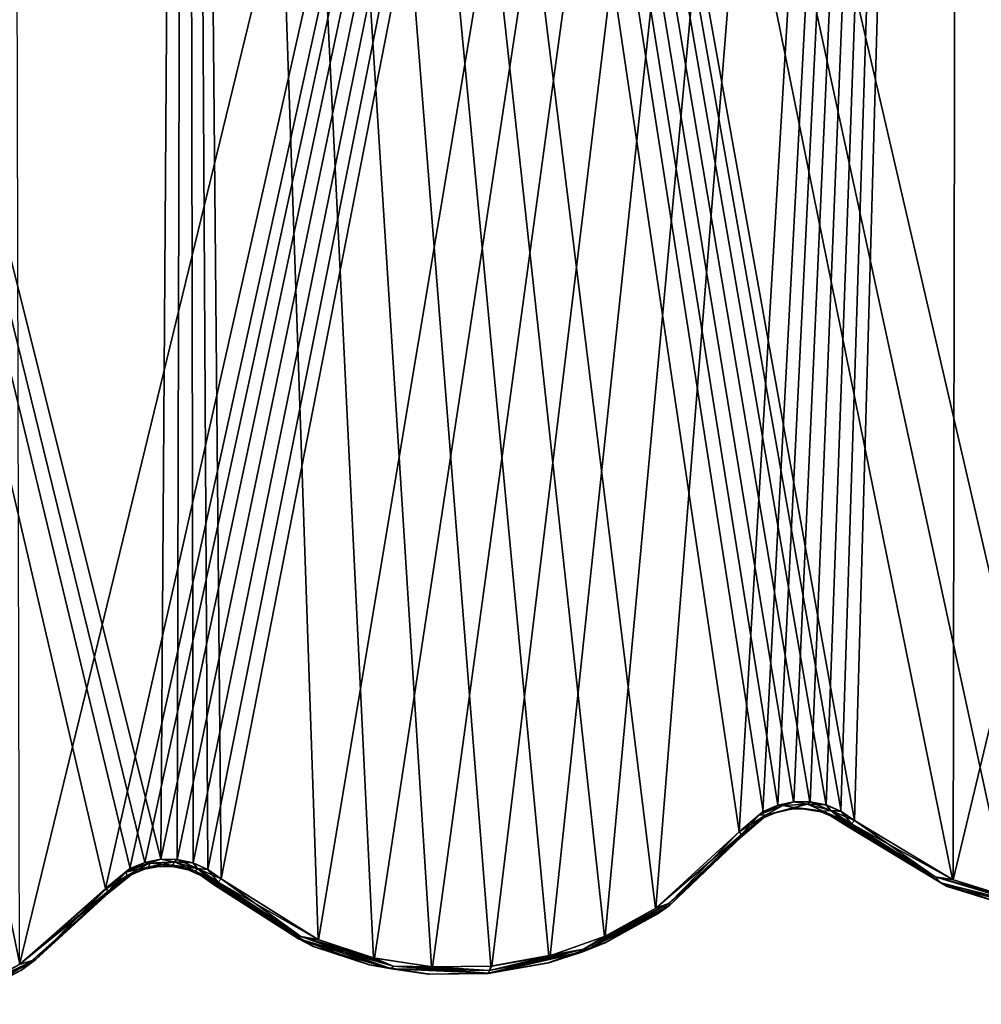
# Model space of a CAD drawing. Header units: millimetres. Extents: x -125 to 125, y -46 to 12.
# Tile 74 of 113: x 41 to 55, y -44 to -31. Entities that reach past the tile are written whole.
import ezdxf

# ---------------------------------------------------------------- set-up
doc = ezdxf.new("R2010")
doc.units = ezdxf.units.MM
doc.header["$LTSCALE"] = 26.699852
for name, color, linetype in [('128', 7, 'CONTINUOUS'), ('129', 7, 'CONTINUOUS'), ('130', 7, 'CONTINUOUS'), ('170', 7, 'CONTINUOUS'), ('171', 7, 'CONTINUOUS'), ('182', 7, 'CONTINUOUS'), ('183', 7, 'CONTINUOUS'), ('206', 7, 'CONTINUOUS'), ('207', 7, 'CONTINUOUS'), ('208', 7, 'CONTINUOUS'), ('209', 7, 'CONTINUOUS'), ('210', 7, 'CONTINUOUS'), ('243', 7, 'CONTINUOUS'), ('244', 7, 'CONTINUOUS'), ('245', 7, 'CONTINUOUS'), ('246', 7, 'CONTINUOUS'), ('247', 7, 'CONTINUOUS')]:
    doc.layers.add(name, color=color, linetype=linetype)

msp = doc.modelspace()

# ---------------------------------------------------------------- linework, layer by layer
at = {"layer": '128', "linetype": 'Continuous'}
for points in [[(52.697, -41.877, 112.231), (52.697, -41.877, -112.231), (54.069, -42.703, -111.573), (52.697, -41.877, 112.231)], [(54.061, -42.699, 111.577), (52.697, -41.877, 112.231), (54.069, -42.703, -111.573), (54.061, -42.699, 111.577)], [(54.836, -42.94, 111.201), (54.061, -42.699, 111.577), (54.069, -42.703, -111.573), (54.836, -42.94, 111.201)], [(54.852, -42.944, -111.193), (54.836, -42.94, 111.201), (54.069, -42.703, -111.573), (54.852, -42.944, -111.193)]]:
    msp.add_3dface(points, dxfattribs=at)
at = {"layer": '129', "linetype": 'Continuous'}
for points in [[(51.267, -42.019, -112.954), (50.104, -43.085, 113.444), (50.109, -43.082, -113.441), (51.267, -42.019, -112.954)], [(51.267, -42.019, 112.954), (50.104, -43.085, 113.444), (51.267, -42.019, -112.954), (51.267, -42.019, 112.954)], [(44.056, -42.674, 115.885), (44.056, -42.674, -115.885), (45.414, -43.522, -115.354), (44.056, -42.674, 115.885)], [(45.408, -43.519, 115.356), (44.056, -42.674, 115.885), (45.414, -43.522, -115.354), (45.408, -43.519, 115.356)], [(50.104, -43.085, 113.444), (49.393, -43.475, 113.741), (49.403, -43.471, -113.737), (50.104, -43.085, 113.444)], [(50.109, -43.082, -113.441), (50.104, -43.085, 113.444), (49.403, -43.471, -113.737), (50.109, -43.082, -113.441)], [(46.179, -43.773, 115.051), (45.408, -43.519, 115.356), (45.414, -43.522, -115.354), (46.179, -43.773, 115.051)], [(46.189, -43.775, -115.047), (46.179, -43.773, 115.051), (45.414, -43.522, -115.354), (46.189, -43.775, -115.047)], [(49.393, -43.475, 113.741), (48.62, -43.748, 114.062), (48.634, -43.744, -114.056), (49.393, -43.475, 113.741)], [(49.403, -43.471, -113.737), (49.393, -43.475, 113.741), (48.634, -43.744, -114.056), (49.403, -43.471, -113.737)], [(46.987, -43.899, 114.728), (46.179, -43.773, 115.051), (46.189, -43.775, -115.047), (46.987, -43.899, 114.728)], [(47.001, -43.9, -114.722), (46.987, -43.899, 114.728), (46.189, -43.775, -115.047), (47.001, -43.9, -114.722)], [(48.62, -43.748, 114.062), (47.81, -43.891, 114.394), (47.825, -43.889, -114.388), (48.62, -43.748, 114.062)], [(48.634, -43.744, -114.056), (48.62, -43.748, 114.062), (47.825, -43.889, -114.388), (48.634, -43.744, -114.056)], [(47.81, -43.891, 114.394), (46.987, -43.899, 114.728), (47.001, -43.9, -114.722), (47.81, -43.891, 114.394)], [(47.825, -43.889, -114.388), (47.81, -43.891, 114.394), (47.001, -43.9, -114.722), (47.825, -43.889, -114.388)]]:
    msp.add_3dface(points, dxfattribs=at)
at = {"layer": '130', "linetype": 'Continuous'}
for points in [[(42.624, -42.792, -116.47), (41.431, -43.847, 116.871), (41.426, -43.85, -116.873), (42.624, -42.792, -116.47)], [(42.624, -42.792, 116.47), (41.431, -43.847, 116.871), (42.624, -42.792, -116.47), (42.624, -42.792, 116.47)], [(41.426, -43.85, -116.873), (40.714, -44.223, 117.111), (40.712, -44.224, -117.112), (41.426, -43.85, -116.873)], [(41.431, -43.847, 116.871), (40.714, -44.223, 117.111), (41.426, -43.85, -116.873), (41.431, -43.847, 116.871)]]:
    msp.add_3dface(points, dxfattribs=at)
at = {"layer": '170', "linetype": 'Continuous'}
for points in [[(43.111, -42.468, -116.28), (42.928, -42.543, 116.353), (42.926, -42.544, -116.353), (43.111, -42.468, -116.28)], [(43.111, -42.468, 116.28), (42.928, -42.543, 116.353), (43.111, -42.468, -116.28), (43.111, -42.468, 116.28)], [(43.309, -42.43, 116.2), (43.111, -42.468, 116.28), (43.309, -42.43, -116.2), (43.309, -42.43, 116.2)], [(43.309, -42.43, -116.2), (43.111, -42.468, 116.28), (43.111, -42.468, -116.28), (43.309, -42.43, -116.2)], [(43.511, -42.433, 116.116), (43.309, -42.43, 116.2), (43.309, -42.43, -116.2), (43.511, -42.433, 116.116)], [(43.511, -42.433, -116.116), (43.511, -42.433, 116.116), (43.309, -42.43, -116.2), (43.511, -42.433, -116.116)], [(43.709, -42.476, 116.034), (43.511, -42.433, 116.116), (43.708, -42.476, -116.034), (43.709, -42.476, 116.034)], [(43.708, -42.476, -116.034), (43.511, -42.433, 116.116), (43.511, -42.433, -116.116), (43.708, -42.476, -116.034)], [(43.891, -42.556, -115.956), (43.709, -42.476, 116.034), (43.708, -42.476, -116.034), (43.891, -42.556, -115.956)], [(43.893, -42.558, 115.955), (43.709, -42.476, 116.034), (43.891, -42.556, -115.956), (43.893, -42.558, 115.955)], [(42.928, -42.543, 116.353), (42.624, -42.792, 116.47), (42.926, -42.544, -116.353), (42.928, -42.543, 116.353)], [(42.624, -42.792, 116.47), (42.624, -42.792, -116.47), (42.926, -42.544, -116.353), (42.624, -42.792, 116.47)], [(44.056, -42.674, -115.885), (43.893, -42.558, 115.955), (43.891, -42.556, -115.956), (44.056, -42.674, -115.885)], [(44.056, -42.674, -115.885), (44.056, -42.674, 115.885), (43.893, -42.558, 115.955), (44.056, -42.674, -115.885)]]:
    msp.add_3dface(points, dxfattribs=at)
at = {"layer": '171', "linetype": 'Continuous'}
for points in [[(51.943, -41.646, -112.622), (51.942, -41.646, 112.622), (51.745, -41.688, -112.721), (51.943, -41.646, -112.622)], [(51.942, -41.646, 112.622), (51.745, -41.688, 112.721), (51.745, -41.688, -112.721), (51.942, -41.646, 112.622)], [(52.146, -41.644, 112.519), (51.942, -41.646, 112.622), (51.943, -41.646, -112.622), (52.146, -41.644, 112.519)], [(52.147, -41.645, -112.518), (52.146, -41.644, 112.519), (51.943, -41.646, -112.622), (52.147, -41.645, -112.518)], [(52.346, -41.684, 112.416), (52.146, -41.644, 112.519), (52.345, -41.684, -112.416), (52.346, -41.684, 112.416)], [(52.345, -41.684, -112.416), (52.146, -41.644, 112.519), (52.147, -41.645, -112.518), (52.345, -41.684, -112.416)], [(51.564, -41.767, 112.811), (51.267, -42.019, 112.954), (51.562, -41.768, -112.812), (51.564, -41.767, 112.811)], [(51.267, -42.019, 112.954), (51.267, -42.019, -112.954), (51.562, -41.768, -112.812), (51.267, -42.019, 112.954)], [(51.745, -41.688, -112.721), (51.564, -41.767, 112.811), (51.562, -41.768, -112.812), (51.745, -41.688, -112.721)], [(51.745, -41.688, 112.721), (51.564, -41.767, 112.811), (51.745, -41.688, -112.721), (51.745, -41.688, 112.721)], [(52.53, -41.762, -112.32), (52.346, -41.684, 112.416), (52.345, -41.684, -112.416), (52.53, -41.762, -112.32)], [(52.532, -41.763, 112.318), (52.346, -41.684, 112.416), (52.53, -41.762, -112.32), (52.532, -41.763, 112.318)], [(52.697, -41.877, -112.231), (52.532, -41.763, 112.318), (52.53, -41.762, -112.32), (52.697, -41.877, -112.231)], [(52.697, -41.877, -112.231), (52.697, -41.877, 112.231), (52.532, -41.763, 112.318), (52.697, -41.877, -112.231)]]:
    msp.add_3dface(points, dxfattribs=at)
at = {"layer": '182', "color": 253, "linetype": 'Continuous', "true_color": 0xa2afbf}
for points in [[(54.236, 8.942, -112.621), (41.406, -43.767, -116.967), (41.285, 8.942, -117.985), (54.236, 8.942, -112.621)], [(42.581, -42.73, -116.564), (41.406, -43.767, -116.967), (54.236, 8.942, -112.621), (42.581, -42.73, -116.564)], [(42.914, -42.458, -116.447), (42.581, -42.73, -116.564), (54.236, 8.942, -112.621), (42.914, -42.458, -116.447)], [(43.117, -42.374, -116.373), (42.914, -42.458, -116.447), (54.236, 8.942, -112.621), (43.117, -42.374, -116.373)], [(43.335, -42.332, -116.293), (43.117, -42.374, -116.373), (54.236, 8.942, -112.621), (43.335, -42.332, -116.293)], [(43.558, -42.335, -116.21), (43.335, -42.332, -116.293), (54.236, 8.942, -112.621), (43.558, -42.335, -116.21)], [(43.775, -42.382, -116.128), (43.558, -42.335, -116.21), (54.236, 8.942, -112.621), (43.775, -42.382, -116.128)], [(43.976, -42.471, -116.05), (43.775, -42.382, -116.128), (54.236, 8.942, -112.621), (43.976, -42.471, -116.05)], [(44.158, -42.6, -115.978), (43.976, -42.471, -116.05), (54.236, 8.942, -112.621), (44.158, -42.6, -115.978)], [(45.489, -43.431, -115.447), (44.158, -42.6, -115.978), (54.236, 8.942, -112.621), (45.489, -43.431, -115.447)], [(46.25, -43.68, -115.14), (45.489, -43.431, -115.447), (54.236, 8.942, -112.621), (46.25, -43.68, -115.14)], [(47.046, -43.802, -114.814), (46.25, -43.68, -115.14), (54.236, 8.942, -112.621), (47.046, -43.802, -114.814)], [(47.854, -43.791, -114.48), (47.046, -43.802, -114.814), (54.236, 8.942, -112.621), (47.854, -43.791, -114.48)], [(48.648, -43.649, -114.148), (47.854, -43.791, -114.48), (54.236, 8.942, -112.621), (48.648, -43.649, -114.148)], [(49.402, -43.381, -113.829), (48.648, -43.649, -114.148), (54.236, 8.942, -112.621), (49.402, -43.381, -113.829)], [(50.094, -43, -113.533), (49.402, -43.381, -113.829), (54.236, 8.942, -112.621), (50.094, -43, -113.533)], [(51.23, -41.958, -113.045), (50.094, -43, -113.533), (54.236, 8.942, -112.621), (51.23, -41.958, -113.045)], [(51.555, -41.682, -112.903), (51.23, -41.958, -113.045), (54.236, 8.942, -112.621), (51.555, -41.682, -112.903)], [(51.756, -41.594, -112.812), (51.555, -41.682, -112.903), (54.236, 8.942, -112.621), (51.756, -41.594, -112.812)], [(51.975, -41.548, -112.712), (51.756, -41.594, -112.812), (54.236, 8.942, -112.621), (51.975, -41.548, -112.712)], [(52.198, -41.547, -112.609), (51.975, -41.548, -112.712), (54.236, 8.942, -112.621), (52.198, -41.547, -112.609)], [(52.417, -41.59, -112.507), (52.198, -41.547, -112.609), (54.236, 8.942, -112.621), (52.417, -41.59, -112.507)], [(52.62, -41.676, -112.41), (52.417, -41.59, -112.507), (54.236, 8.942, -112.621), (52.62, -41.676, -112.41)], [(52.804, -41.802, -112.321), (52.62, -41.676, -112.41), (54.236, 8.942, -112.621), (52.804, -41.802, -112.321)], [(54.15, -42.611, -111.663), (52.804, -41.802, -112.321), (54.236, 8.942, -112.621), (54.15, -42.611, -111.663)], [(66.504, 8.942, -105.841), (54.15, -42.611, -111.663), (54.236, 8.942, -112.621), (66.504, 8.942, -105.841)], [(54.918, -42.848, -111.283), (54.15, -42.611, -111.663), (66.504, 8.942, -105.841), (54.918, -42.848, -111.283)]]:
    msp.add_3dface(points, dxfattribs=at)
at = {"layer": '183', "color": 253, "linetype": 'Continuous', "true_color": 0xa2afbf}
for points in [[(43.687, 8.942, 117.117), (30.524, 8.942, 121.216), (43.335, -42.332, 116.293), (43.687, 8.942, 117.117)], [(43.335, -42.332, 116.293), (30.524, 8.942, 121.216), (43.118, -42.374, 116.373), (43.335, -42.332, 116.293)], [(43.118, -42.374, 116.373), (30.524, 8.942, 121.216), (42.915, -42.457, 116.447), (43.118, -42.374, 116.373)], [(42.915, -42.457, 116.447), (30.524, 8.942, 121.216), (42.581, -42.73, 116.564), (42.915, -42.457, 116.447)], [(42.581, -42.73, 116.564), (30.524, 8.942, 121.216), (41.411, -43.764, 116.966), (42.581, -42.73, 116.564)], [(41.411, -43.764, 116.966), (30.524, 8.942, 121.216), (40.708, -44.132, 117.205), (41.411, -43.764, 116.966)], [(43.558, -42.335, 116.21), (43.687, 8.942, 117.117), (43.335, -42.332, 116.293), (43.558, -42.335, 116.21)], [(43.776, -42.383, 116.127), (43.687, 8.942, 117.117), (43.558, -42.335, 116.21), (43.776, -42.383, 116.127)], [(56.318, 8.942, 111.594), (43.687, 8.942, 117.117), (55.701, -42.955, 110.891), (56.318, 8.942, 111.594)], [(55.701, -42.955, 110.891), (43.687, 8.942, 117.117), (54.902, -42.845, 111.29), (55.701, -42.955, 110.891)], [(54.902, -42.845, 111.29), (43.687, 8.942, 117.117), (54.142, -42.608, 111.667), (54.902, -42.845, 111.29)], [(54.142, -42.608, 111.667), (43.687, 8.942, 117.117), (52.804, -41.802, 112.321), (54.142, -42.608, 111.667)], [(52.804, -41.802, 112.321), (43.687, 8.942, 117.117), (52.623, -41.678, 112.409), (52.804, -41.802, 112.321)], [(52.623, -41.678, 112.409), (43.687, 8.942, 117.117), (52.418, -41.591, 112.506), (52.623, -41.678, 112.409)], [(52.418, -41.591, 112.506), (43.687, 8.942, 117.117), (52.197, -41.547, 112.609), (52.418, -41.591, 112.506)], [(52.197, -41.547, 112.609), (43.687, 8.942, 117.117), (51.973, -41.548, 112.713), (52.197, -41.547, 112.609)], [(51.973, -41.548, 112.713), (43.687, 8.942, 117.117), (51.756, -41.594, 112.812), (51.973, -41.548, 112.713)], [(51.756, -41.594, 112.812), (43.687, 8.942, 117.117), (51.556, -41.681, 112.902), (51.756, -41.594, 112.812)], [(51.556, -41.681, 112.902), (43.687, 8.942, 117.117), (51.23, -41.958, 113.045), (51.556, -41.681, 112.902)], [(51.23, -41.958, 113.045), (43.687, 8.942, 117.117), (50.089, -43.003, 113.535), (51.23, -41.958, 113.045)], [(43.978, -42.473, 116.049), (43.687, 8.942, 117.117), (43.776, -42.383, 116.127), (43.978, -42.473, 116.049)], [(44.158, -42.6, 115.978), (43.687, 8.942, 117.117), (43.978, -42.473, 116.049), (44.158, -42.6, 115.978)], [(47.839, -43.793, 114.487), (43.687, 8.942, 117.117), (47.032, -43.801, 114.82), (47.839, -43.793, 114.487)], [(50.089, -43.003, 113.535), (43.687, 8.942, 117.117), (49.392, -43.386, 113.833), (50.089, -43.003, 113.535)], [(49.392, -43.386, 113.833), (43.687, 8.942, 117.117), (48.634, -43.653, 114.154), (49.392, -43.386, 113.833)], [(48.634, -43.653, 114.154), (43.687, 8.942, 117.117), (47.839, -43.793, 114.487), (48.634, -43.653, 114.154)], [(45.483, -43.429, 115.449), (43.687, 8.942, 117.117), (44.158, -42.6, 115.978), (45.483, -43.429, 115.449)], [(47.032, -43.801, 114.82), (43.687, 8.942, 117.117), (46.239, -43.677, 115.144), (47.032, -43.801, 114.82)], [(46.239, -43.677, 115.144), (43.687, 8.942, 117.117), (45.483, -43.429, 115.449), (46.239, -43.677, 115.144)]]:
    msp.add_3dface(points, dxfattribs=at)
at = {"layer": '206', "linetype": 'Continuous'}
for points in [[(42.581, -42.73, 116.564), (41.411, -43.764, 116.966), (42.588, -42.736, 116.561), (42.581, -42.73, 116.564)], [(42.588, -42.736, 116.561), (41.411, -43.764, 116.966), (42.617, -42.769, 116.529), (42.588, -42.736, 116.561)], [(42.617, -42.769, 116.529), (41.411, -43.764, 116.966), (42.618, -42.772, 116.525), (42.617, -42.769, 116.529)], [(41.411, -43.764, 116.966), (42.623, -42.78, 116.51), (42.618, -42.772, 116.525), (41.411, -43.764, 116.966)], [(41.411, -43.764, 116.966), (41.63, -43.7, 116.851), (42.623, -42.78, 116.51), (41.411, -43.764, 116.966)], [(41.431, -43.847, 116.871), (42.624, -42.792, 116.47), (41.63, -43.7, 116.851), (41.431, -43.847, 116.871)], [(41.63, -43.7, 116.851), (42.624, -42.792, 116.47), (42.623, -42.78, 116.51), (41.63, -43.7, 116.851)], [(40.443, -44.312, 117.256), (41.431, -43.847, 116.871), (41.63, -43.7, 116.851), (40.443, -44.312, 117.256)], [(40.708, -44.132, 117.205), (40.443, -44.312, 117.256), (41.63, -43.7, 116.851), (40.708, -44.132, 117.205)], [(41.411, -43.764, 116.966), (40.708, -44.132, 117.205), (41.63, -43.7, 116.851), (41.411, -43.764, 116.966)], [(40.714, -44.223, 117.111), (41.431, -43.847, 116.871), (40.443, -44.312, 117.256), (40.714, -44.223, 117.111)]]:
    msp.add_3dface(points, dxfattribs=at)
at = {"layer": '207', "linetype": 'Continuous'}
for points in [[(43.335, -42.332, 116.293), (43.118, -42.374, 116.373), (43.179, -42.385, 116.346), (43.335, -42.332, 116.293)], [(43.335, -42.332, 116.293), (43.179, -42.385, 116.346), (43.516, -42.369, 116.217), (43.335, -42.332, 116.293)], [(43.558, -42.335, 116.21), (43.335, -42.332, 116.293), (43.516, -42.369, 116.217), (43.558, -42.335, 116.21)], [(43.558, -42.335, 116.21), (43.516, -42.369, 116.217), (43.838, -42.458, 116.089), (43.558, -42.335, 116.21)], [(43.776, -42.383, 116.127), (43.558, -42.335, 116.21), (43.838, -42.458, 116.089), (43.776, -42.383, 116.127)], [(42.915, -42.457, 116.447), (42.581, -42.73, 116.564), (42.859, -42.509, 116.465), (42.915, -42.457, 116.447)], [(42.859, -42.509, 116.465), (43.178, -42.433, 116.312), (43.179, -42.385, 116.346), (42.859, -42.509, 116.465)], [(42.915, -42.457, 116.447), (42.859, -42.509, 116.465), (43.179, -42.385, 116.346), (42.915, -42.457, 116.447)], [(42.874, -42.554, 116.43), (43.178, -42.433, 116.312), (42.859, -42.509, 116.465), (42.874, -42.554, 116.43)], [(42.874, -42.554, 116.43), (43.111, -42.468, 116.28), (43.178, -42.433, 116.312), (42.874, -42.554, 116.43)], [(42.928, -42.543, 116.353), (43.111, -42.468, 116.28), (42.874, -42.554, 116.43), (42.928, -42.543, 116.353)], [(43.118, -42.374, 116.373), (42.915, -42.457, 116.447), (43.179, -42.385, 116.346), (43.118, -42.374, 116.373)], [(43.111, -42.468, 116.28), (43.309, -42.43, 116.2), (43.178, -42.433, 116.312), (43.111, -42.468, 116.28)], [(43.178, -42.433, 116.312), (43.5, -42.414, 116.183), (43.179, -42.385, 116.346), (43.178, -42.433, 116.312)], [(43.178, -42.433, 116.312), (43.309, -42.43, 116.2), (43.5, -42.414, 116.183), (43.178, -42.433, 116.312)], [(43.179, -42.385, 116.346), (43.5, -42.414, 116.183), (43.516, -42.369, 116.217), (43.179, -42.385, 116.346)], [(43.309, -42.43, 116.2), (43.511, -42.433, 116.116), (43.5, -42.414, 116.183), (43.309, -42.43, 116.2)], [(43.5, -42.414, 116.183), (43.809, -42.496, 116.055), (43.516, -42.369, 116.217), (43.5, -42.414, 116.183)], [(43.5, -42.414, 116.183), (43.709, -42.476, 116.034), (43.809, -42.496, 116.055), (43.5, -42.414, 116.183)], [(43.511, -42.433, 116.116), (43.709, -42.476, 116.034), (43.5, -42.414, 116.183), (43.511, -42.433, 116.116)], [(43.516, -42.369, 116.217), (43.809, -42.496, 116.055), (43.838, -42.458, 116.089), (43.516, -42.369, 116.217)], [(43.709, -42.476, 116.034), (43.893, -42.558, 115.955), (43.809, -42.496, 116.055), (43.709, -42.476, 116.034)], [(43.978, -42.473, 116.049), (43.776, -42.383, 116.127), (43.838, -42.458, 116.089), (43.978, -42.473, 116.049)], [(43.809, -42.496, 116.055), (44.08, -42.671, 115.939), (43.838, -42.458, 116.089), (43.809, -42.496, 116.055)], [(43.838, -42.458, 116.089), (44.08, -42.671, 115.939), (44.098, -42.66, 115.96), (43.838, -42.458, 116.089)], [(44.118, -42.644, 115.974), (43.838, -42.458, 116.089), (44.098, -42.66, 115.96), (44.118, -42.644, 115.974)], [(43.978, -42.473, 116.049), (43.838, -42.458, 116.089), (44.118, -42.644, 115.974), (43.978, -42.473, 116.049)], [(44.158, -42.6, 115.978), (43.978, -42.473, 116.049), (44.118, -42.644, 115.974), (44.158, -42.6, 115.978)], [(42.581, -42.73, 116.564), (42.588, -42.736, 116.561), (42.859, -42.509, 116.465), (42.581, -42.73, 116.564)], [(42.588, -42.736, 116.561), (42.874, -42.554, 116.43), (42.859, -42.509, 116.465), (42.588, -42.736, 116.561)], [(42.588, -42.736, 116.561), (42.617, -42.769, 116.529), (42.874, -42.554, 116.43), (42.588, -42.736, 116.561)], [(42.617, -42.769, 116.529), (42.618, -42.772, 116.525), (42.874, -42.554, 116.43), (42.617, -42.769, 116.529)], [(42.618, -42.772, 116.525), (42.928, -42.543, 116.353), (42.874, -42.554, 116.43), (42.618, -42.772, 116.525)], [(42.623, -42.78, 116.51), (42.928, -42.543, 116.353), (42.618, -42.772, 116.525), (42.623, -42.78, 116.51)], [(42.624, -42.792, 116.47), (42.928, -42.543, 116.353), (42.623, -42.78, 116.51), (42.624, -42.792, 116.47)], [(43.893, -42.558, 115.955), (44.056, -42.674, 115.885), (43.809, -42.496, 116.055), (43.893, -42.558, 115.955)], [(43.809, -42.496, 116.055), (44.056, -42.674, 115.885), (44.08, -42.671, 115.939), (43.809, -42.496, 116.055)]]:
    msp.add_3dface(points, dxfattribs=at)
at = {"layer": '208', "linetype": 'Continuous'}
for points in [[(50.089, -43.003, 113.535), (51.262, -41.995, 113.011), (51.23, -41.958, 113.045), (50.089, -43.003, 113.535)], [(50.089, -43.003, 113.535), (50.28, -42.933, 113.433), (51.262, -41.995, 113.011), (50.089, -43.003, 113.535)], [(50.104, -43.085, 113.444), (51.267, -42.019, 112.954), (50.28, -42.963, 113.382), (50.104, -43.085, 113.444)], [(51.262, -41.995, 113.011), (50.28, -42.933, 113.433), (51.262, -41.996, 113.009), (51.262, -41.995, 113.011)], [(50.28, -42.933, 113.433), (51.268, -42.018, 112.957), (51.262, -41.996, 113.009), (50.28, -42.933, 113.433)], [(50.28, -42.963, 113.382), (51.268, -42.018, 112.957), (50.28, -42.933, 113.433), (50.28, -42.963, 113.382)], [(50.28, -42.963, 113.382), (51.267, -42.019, 112.954), (51.268, -42.018, 112.957), (50.28, -42.963, 113.382)], [(44.158, -42.6, 115.978), (44.118, -42.644, 115.974), (45.245, -43.386, 115.525), (44.158, -42.6, 115.978)], [(45.483, -43.429, 115.449), (44.158, -42.6, 115.978), (45.245, -43.386, 115.525), (45.483, -43.429, 115.449)], [(44.056, -42.674, 115.885), (45.408, -43.519, 115.356), (44.08, -42.671, 115.939), (44.056, -42.674, 115.885)], [(44.098, -42.66, 115.96), (44.08, -42.671, 115.939), (45.214, -43.418, 115.487), (44.098, -42.66, 115.96)], [(44.08, -42.671, 115.939), (45.408, -43.519, 115.356), (45.214, -43.418, 115.487), (44.08, -42.671, 115.939)], [(44.118, -42.644, 115.974), (44.098, -42.66, 115.96), (45.214, -43.418, 115.487), (44.118, -42.644, 115.974)], [(44.118, -42.644, 115.974), (45.214, -43.418, 115.487), (45.245, -43.386, 115.525), (44.118, -42.644, 115.974)], [(49.098, -43.594, 113.887), (50.28, -42.963, 113.382), (49.106, -43.56, 113.934), (49.098, -43.594, 113.887)], [(49.098, -43.594, 113.887), (50.104, -43.085, 113.444), (50.28, -42.963, 113.382), (49.098, -43.594, 113.887)], [(49.106, -43.56, 113.934), (50.28, -42.963, 113.382), (50.28, -42.933, 113.433), (49.106, -43.56, 113.934)], [(49.392, -43.386, 113.833), (49.106, -43.56, 113.934), (50.28, -42.933, 113.433), (49.392, -43.386, 113.833)], [(50.089, -43.003, 113.535), (49.392, -43.386, 113.833), (50.28, -42.933, 113.433), (50.089, -43.003, 113.535)], [(49.393, -43.475, 113.741), (50.104, -43.085, 113.444), (49.098, -43.594, 113.887), (49.393, -43.475, 113.741)], [(45.214, -43.418, 115.487), (46.485, -43.828, 114.974), (45.245, -43.386, 115.525), (45.214, -43.418, 115.487)], [(45.214, -43.418, 115.487), (46.179, -43.773, 115.051), (46.485, -43.828, 114.974), (45.214, -43.418, 115.487)], [(45.408, -43.519, 115.356), (46.179, -43.773, 115.051), (45.214, -43.418, 115.487), (45.408, -43.519, 115.356)], [(45.245, -43.386, 115.525), (46.485, -43.828, 114.974), (46.509, -43.792, 115.015), (45.245, -43.386, 115.525)], [(45.483, -43.429, 115.449), (45.245, -43.386, 115.525), (46.509, -43.792, 115.015), (45.483, -43.429, 115.449)], [(49.392, -43.386, 113.833), (48.634, -43.653, 114.154), (49.106, -43.56, 113.934), (49.392, -43.386, 113.833)], [(46.239, -43.677, 115.144), (45.483, -43.429, 115.449), (46.509, -43.792, 115.015), (46.239, -43.677, 115.144)], [(47.822, -43.85, 114.474), (49.098, -43.594, 113.887), (49.106, -43.56, 113.934), (47.822, -43.85, 114.474)], [(47.839, -43.793, 114.487), (47.822, -43.85, 114.474), (49.106, -43.56, 113.934), (47.839, -43.793, 114.487)], [(48.634, -43.653, 114.154), (47.839, -43.793, 114.487), (49.106, -43.56, 113.934), (48.634, -43.653, 114.154)], [(48.62, -43.748, 114.062), (49.393, -43.475, 113.741), (49.098, -43.594, 113.887), (48.62, -43.748, 114.062)], [(47.032, -43.801, 114.82), (46.239, -43.677, 115.144), (46.509, -43.792, 115.015), (47.032, -43.801, 114.82)], [(47.807, -43.886, 114.429), (49.098, -43.594, 113.887), (47.822, -43.85, 114.474), (47.807, -43.886, 114.429)], [(47.807, -43.886, 114.429), (48.62, -43.748, 114.062), (49.098, -43.594, 113.887), (47.807, -43.886, 114.429)], [(46.179, -43.773, 115.051), (46.987, -43.899, 114.728), (46.485, -43.828, 114.974), (46.179, -43.773, 115.051)], [(46.485, -43.828, 114.974), (47.807, -43.886, 114.429), (46.509, -43.792, 115.015), (46.485, -43.828, 114.974)], [(46.485, -43.828, 114.974), (46.987, -43.899, 114.728), (47.807, -43.886, 114.429), (46.485, -43.828, 114.974)], [(46.509, -43.792, 115.015), (47.807, -43.886, 114.429), (47.822, -43.85, 114.474), (46.509, -43.792, 115.015)], [(47.032, -43.801, 114.82), (46.509, -43.792, 115.015), (47.822, -43.85, 114.474), (47.032, -43.801, 114.82)], [(47.839, -43.793, 114.487), (47.032, -43.801, 114.82), (47.822, -43.85, 114.474), (47.839, -43.793, 114.487)], [(47.81, -43.891, 114.394), (48.62, -43.748, 114.062), (47.807, -43.886, 114.429), (47.81, -43.891, 114.394)], [(46.987, -43.899, 114.728), (47.81, -43.891, 114.394), (47.807, -43.886, 114.429), (46.987, -43.899, 114.728)]]:
    msp.add_3dface(points, dxfattribs=at)
at = {"layer": '209', "linetype": 'Continuous'}
for points in [[(51.504, -41.725, 112.924), (51.591, -41.731, 112.856), (51.825, -41.597, 112.778), (51.504, -41.725, 112.924)], [(51.556, -41.681, 112.902), (51.504, -41.725, 112.924), (51.825, -41.597, 112.778), (51.556, -41.681, 112.902)], [(51.756, -41.594, 112.812), (51.556, -41.681, 112.902), (51.825, -41.597, 112.778), (51.756, -41.594, 112.812)], [(51.591, -41.731, 112.856), (51.982, -41.624, 112.665), (51.825, -41.597, 112.778), (51.591, -41.731, 112.856)], [(51.591, -41.731, 112.856), (51.942, -41.646, 112.622), (51.982, -41.624, 112.665), (51.591, -41.731, 112.856)], [(51.745, -41.688, 112.721), (51.942, -41.646, 112.622), (51.591, -41.731, 112.856), (51.745, -41.688, 112.721)], [(51.973, -41.548, 112.713), (51.756, -41.594, 112.812), (51.825, -41.597, 112.778), (51.973, -41.548, 112.713)], [(51.973, -41.548, 112.713), (51.825, -41.597, 112.778), (52.161, -41.579, 112.619), (51.973, -41.548, 112.713)], [(51.825, -41.597, 112.778), (51.982, -41.624, 112.665), (52.161, -41.579, 112.619), (51.825, -41.597, 112.778)], [(51.942, -41.646, 112.622), (52.146, -41.644, 112.519), (51.982, -41.624, 112.665), (51.942, -41.646, 112.622)], [(52.197, -41.547, 112.609), (51.973, -41.548, 112.713), (52.161, -41.579, 112.619), (52.197, -41.547, 112.609)], [(51.982, -41.624, 112.665), (52.377, -41.675, 112.466), (52.161, -41.579, 112.619), (51.982, -41.624, 112.665)], [(51.982, -41.624, 112.665), (52.346, -41.684, 112.416), (52.377, -41.675, 112.466), (51.982, -41.624, 112.665)], [(52.146, -41.644, 112.519), (52.346, -41.684, 112.416), (51.982, -41.624, 112.665), (52.146, -41.644, 112.519)], [(52.197, -41.547, 112.609), (52.161, -41.579, 112.619), (52.483, -41.665, 112.461), (52.197, -41.547, 112.609)], [(52.161, -41.579, 112.619), (52.377, -41.675, 112.466), (52.483, -41.665, 112.461), (52.161, -41.579, 112.619)], [(52.418, -41.591, 112.506), (52.197, -41.547, 112.609), (52.483, -41.665, 112.461), (52.418, -41.591, 112.506)], [(52.346, -41.684, 112.416), (52.532, -41.763, 112.318), (52.377, -41.675, 112.466), (52.346, -41.684, 112.416)], [(52.377, -41.675, 112.466), (52.724, -41.876, 112.285), (52.483, -41.665, 112.461), (52.377, -41.675, 112.466)], [(52.532, -41.763, 112.318), (52.697, -41.877, 112.231), (52.377, -41.675, 112.466), (52.532, -41.763, 112.318)], [(52.377, -41.675, 112.466), (52.697, -41.877, 112.231), (52.724, -41.876, 112.285), (52.377, -41.675, 112.466)], [(52.623, -41.678, 112.409), (52.418, -41.591, 112.506), (52.483, -41.665, 112.461), (52.623, -41.678, 112.409)], [(52.483, -41.665, 112.461), (52.724, -41.876, 112.285), (52.744, -41.865, 112.305), (52.483, -41.665, 112.461)], [(52.765, -41.848, 112.319), (52.483, -41.665, 112.461), (52.744, -41.865, 112.305), (52.765, -41.848, 112.319)], [(52.623, -41.678, 112.409), (52.483, -41.665, 112.461), (52.765, -41.848, 112.319), (52.623, -41.678, 112.409)], [(51.556, -41.681, 112.902), (51.23, -41.958, 113.045), (51.504, -41.725, 112.924), (51.556, -41.681, 112.902)], [(51.23, -41.958, 113.045), (51.591, -41.731, 112.856), (51.504, -41.725, 112.924), (51.23, -41.958, 113.045)], [(51.23, -41.958, 113.045), (51.262, -41.995, 113.011), (51.591, -41.731, 112.856), (51.23, -41.958, 113.045)], [(51.262, -41.996, 113.009), (51.564, -41.767, 112.811), (51.591, -41.731, 112.856), (51.262, -41.996, 113.009)], [(51.262, -41.995, 113.011), (51.262, -41.996, 113.009), (51.591, -41.731, 112.856), (51.262, -41.995, 113.011)], [(51.268, -42.018, 112.957), (51.564, -41.767, 112.811), (51.262, -41.996, 113.009), (51.268, -42.018, 112.957)], [(51.267, -42.019, 112.954), (51.564, -41.767, 112.811), (51.268, -42.018, 112.957), (51.267, -42.019, 112.954)], [(51.564, -41.767, 112.811), (51.745, -41.688, 112.721), (51.591, -41.731, 112.856), (51.564, -41.767, 112.811)], [(52.804, -41.802, 112.321), (52.623, -41.678, 112.409), (52.765, -41.848, 112.319), (52.804, -41.802, 112.321)]]:
    msp.add_3dface(points, dxfattribs=at)
at = {"layer": '210', "linetype": 'Continuous'}
for points in [[(52.804, -41.802, 112.321), (52.765, -41.848, 112.319), (53.907, -42.572, 111.761), (52.804, -41.802, 112.321)], [(54.142, -42.608, 111.667), (52.804, -41.802, 112.321), (53.907, -42.572, 111.761), (54.142, -42.608, 111.667)], [(52.697, -41.877, 112.231), (54.061, -42.699, 111.577), (52.724, -41.876, 112.285), (52.697, -41.877, 112.231)], [(52.744, -41.865, 112.305), (52.724, -41.876, 112.285), (53.985, -42.654, 111.669), (52.744, -41.865, 112.305)], [(52.724, -41.876, 112.285), (54.061, -42.699, 111.577), (53.985, -42.654, 111.669), (52.724, -41.876, 112.285)], [(52.765, -41.848, 112.319), (52.744, -41.865, 112.305), (53.985, -42.654, 111.669), (52.765, -41.848, 112.319)], [(52.765, -41.848, 112.319), (53.985, -42.654, 111.669), (53.907, -42.572, 111.761), (52.765, -41.848, 112.319)], [(54.142, -42.608, 111.667), (53.907, -42.572, 111.761), (55.173, -42.956, 111.134), (54.142, -42.608, 111.667)], [(53.907, -42.572, 111.761), (53.985, -42.654, 111.669), (55.173, -42.956, 111.134), (53.907, -42.572, 111.761)], [(54.902, -42.845, 111.29), (54.142, -42.608, 111.667), (55.173, -42.956, 111.134), (54.902, -42.845, 111.29)], [(53.985, -42.654, 111.669), (55.382, -43.024, 110.975), (55.173, -42.956, 111.134), (53.985, -42.654, 111.669)], [(54.836, -42.94, 111.201), (55.382, -43.024, 110.975), (53.985, -42.654, 111.669), (54.836, -42.94, 111.201)], [(54.061, -42.699, 111.577), (54.836, -42.94, 111.201), (53.985, -42.654, 111.669), (54.061, -42.699, 111.577)]]:
    msp.add_3dface(points, dxfattribs=at)
at = {"layer": '243', "linetype": 'Continuous'}
for points in [[(52.804, -41.802, -112.321), (54.15, -42.611, -111.663), (52.765, -41.848, -112.319), (52.804, -41.802, -112.321)], [(53.985, -42.654, -111.669), (52.697, -41.877, -112.231), (52.724, -41.876, -112.285), (53.985, -42.654, -111.669)], [(54.069, -42.703, -111.573), (52.697, -41.877, -112.231), (53.985, -42.654, -111.669), (54.069, -42.703, -111.573)], [(53.907, -42.572, -111.761), (52.724, -41.876, -112.285), (52.744, -41.865, -112.305), (53.907, -42.572, -111.761)], [(53.985, -42.654, -111.669), (52.724, -41.876, -112.285), (53.907, -42.572, -111.761), (53.985, -42.654, -111.669)], [(52.765, -41.848, -112.319), (53.907, -42.572, -111.761), (52.744, -41.865, -112.305), (52.765, -41.848, -112.319)], [(54.15, -42.611, -111.663), (53.907, -42.572, -111.761), (52.765, -41.848, -112.319), (54.15, -42.611, -111.663)], [(54.918, -42.848, -111.283), (55.173, -42.956, -111.134), (53.907, -42.572, -111.761), (54.918, -42.848, -111.283)], [(54.15, -42.611, -111.663), (54.918, -42.848, -111.283), (53.907, -42.572, -111.761), (54.15, -42.611, -111.663)], [(55.173, -42.956, -111.134), (53.985, -42.654, -111.669), (53.907, -42.572, -111.761), (55.173, -42.956, -111.134)], [(55.382, -43.024, -110.975), (54.069, -42.703, -111.573), (53.985, -42.654, -111.669), (55.382, -43.024, -110.975)], [(55.382, -43.024, -110.975), (53.985, -42.654, -111.669), (55.173, -42.956, -111.134), (55.382, -43.024, -110.975)], [(54.852, -42.944, -111.193), (54.069, -42.703, -111.573), (55.382, -43.024, -110.975), (54.852, -42.944, -111.193)]]:
    msp.add_3dface(points, dxfattribs=at)
at = {"layer": '244', "linetype": 'Continuous'}
for points in [[(51.555, -41.682, -112.903), (51.756, -41.594, -112.812), (51.504, -41.725, -112.924), (51.555, -41.682, -112.903)], [(51.756, -41.594, -112.812), (51.825, -41.597, -112.778), (51.504, -41.725, -112.924), (51.756, -41.594, -112.812)], [(51.825, -41.597, -112.778), (51.591, -41.731, -112.856), (51.504, -41.725, -112.924), (51.825, -41.597, -112.778)], [(51.982, -41.624, -112.665), (51.591, -41.731, -112.856), (51.825, -41.597, -112.778), (51.982, -41.624, -112.665)], [(51.982, -41.624, -112.665), (51.745, -41.688, -112.721), (51.591, -41.731, -112.856), (51.982, -41.624, -112.665)], [(51.943, -41.646, -112.622), (51.745, -41.688, -112.721), (51.982, -41.624, -112.665), (51.943, -41.646, -112.622)], [(51.756, -41.594, -112.812), (51.975, -41.548, -112.712), (51.825, -41.597, -112.778), (51.756, -41.594, -112.812)], [(51.975, -41.548, -112.712), (52.161, -41.579, -112.619), (51.825, -41.597, -112.778), (51.975, -41.548, -112.712)], [(52.161, -41.579, -112.619), (51.982, -41.624, -112.665), (51.825, -41.597, -112.778), (52.161, -41.579, -112.619)], [(52.147, -41.645, -112.518), (51.943, -41.646, -112.622), (51.982, -41.624, -112.665), (52.147, -41.645, -112.518)], [(51.975, -41.548, -112.712), (52.198, -41.547, -112.609), (52.161, -41.579, -112.619), (51.975, -41.548, -112.712)], [(52.377, -41.675, -112.466), (51.982, -41.624, -112.665), (52.161, -41.579, -112.619), (52.377, -41.675, -112.466)], [(52.377, -41.675, -112.466), (52.147, -41.645, -112.518), (51.982, -41.624, -112.665), (52.377, -41.675, -112.466)], [(52.345, -41.684, -112.416), (52.147, -41.645, -112.518), (52.377, -41.675, -112.466), (52.345, -41.684, -112.416)], [(52.198, -41.547, -112.609), (52.417, -41.59, -112.507), (52.161, -41.579, -112.619), (52.198, -41.547, -112.609)], [(52.417, -41.59, -112.507), (52.483, -41.665, -112.461), (52.161, -41.579, -112.619), (52.417, -41.59, -112.507)], [(52.483, -41.665, -112.461), (52.377, -41.675, -112.466), (52.161, -41.579, -112.619), (52.483, -41.665, -112.461)], [(52.53, -41.762, -112.32), (52.345, -41.684, -112.416), (52.377, -41.675, -112.466), (52.53, -41.762, -112.32)], [(52.765, -41.848, -112.319), (52.377, -41.675, -112.466), (52.483, -41.665, -112.461), (52.765, -41.848, -112.319)], [(52.724, -41.876, -112.285), (52.53, -41.762, -112.32), (52.377, -41.675, -112.466), (52.724, -41.876, -112.285)], [(52.744, -41.865, -112.305), (52.724, -41.876, -112.285), (52.377, -41.675, -112.466), (52.744, -41.865, -112.305)], [(52.765, -41.848, -112.319), (52.744, -41.865, -112.305), (52.377, -41.675, -112.466), (52.765, -41.848, -112.319)], [(52.417, -41.59, -112.507), (52.62, -41.676, -112.41), (52.483, -41.665, -112.461), (52.417, -41.59, -112.507)], [(52.804, -41.802, -112.321), (52.765, -41.848, -112.319), (52.483, -41.665, -112.461), (52.804, -41.802, -112.321)], [(52.62, -41.676, -112.41), (52.804, -41.802, -112.321), (52.483, -41.665, -112.461), (52.62, -41.676, -112.41)], [(51.555, -41.682, -112.903), (51.504, -41.725, -112.924), (51.23, -41.958, -113.045), (51.555, -41.682, -112.903)], [(51.23, -41.958, -113.045), (51.504, -41.725, -112.924), (51.262, -41.995, -113.011), (51.23, -41.958, -113.045)], [(51.504, -41.725, -112.924), (51.262, -41.996, -113.009), (51.262, -41.995, -113.011), (51.504, -41.725, -112.924)], [(51.591, -41.731, -112.856), (51.262, -41.996, -113.009), (51.504, -41.725, -112.924), (51.591, -41.731, -112.856)], [(51.262, -41.996, -113.009), (51.591, -41.731, -112.856), (51.268, -42.018, -112.957), (51.262, -41.996, -113.009)], [(51.562, -41.768, -112.812), (51.267, -42.019, -112.954), (51.591, -41.731, -112.856), (51.562, -41.768, -112.812)], [(51.591, -41.731, -112.856), (51.267, -42.019, -112.954), (51.268, -42.018, -112.957), (51.591, -41.731, -112.856)], [(51.745, -41.688, -112.721), (51.562, -41.768, -112.812), (51.591, -41.731, -112.856), (51.745, -41.688, -112.721)], [(52.697, -41.877, -112.231), (52.53, -41.762, -112.32), (52.724, -41.876, -112.285), (52.697, -41.877, -112.231)]]:
    msp.add_3dface(points, dxfattribs=at)
at = {"layer": '245', "linetype": 'Continuous'}
for points in [[(50.094, -43, -113.533), (51.23, -41.958, -113.045), (50.28, -42.933, -113.433), (50.094, -43, -113.533)], [(51.268, -42.018, -112.957), (50.109, -43.082, -113.441), (50.28, -42.963, -113.382), (51.268, -42.018, -112.957)], [(51.267, -42.019, -112.954), (50.109, -43.082, -113.441), (51.268, -42.018, -112.957), (51.267, -42.019, -112.954)], [(51.23, -41.958, -113.045), (51.262, -41.995, -113.011), (50.28, -42.933, -113.433), (51.23, -41.958, -113.045)], [(51.262, -41.995, -113.011), (51.262, -41.996, -113.009), (50.28, -42.963, -113.382), (51.262, -41.995, -113.011)], [(51.262, -41.995, -113.011), (50.28, -42.963, -113.382), (50.28, -42.933, -113.433), (51.262, -41.995, -113.011)], [(51.262, -41.996, -113.009), (51.268, -42.018, -112.957), (50.28, -42.963, -113.382), (51.262, -41.996, -113.009)], [(44.158, -42.6, -115.978), (45.489, -43.431, -115.447), (44.118, -42.644, -115.974), (44.158, -42.6, -115.978)], [(45.214, -43.418, -115.487), (44.056, -42.674, -115.885), (44.08, -42.671, -115.939), (45.214, -43.418, -115.487)], [(45.414, -43.522, -115.354), (44.056, -42.674, -115.885), (45.214, -43.418, -115.487), (45.414, -43.522, -115.354)], [(45.245, -43.386, -115.525), (44.08, -42.671, -115.939), (44.098, -42.66, -115.96), (45.245, -43.386, -115.525)], [(45.214, -43.418, -115.487), (44.08, -42.671, -115.939), (45.245, -43.386, -115.525), (45.214, -43.418, -115.487)], [(44.118, -42.644, -115.974), (45.245, -43.386, -115.525), (44.098, -42.66, -115.96), (44.118, -42.644, -115.974)], [(45.489, -43.431, -115.447), (45.245, -43.386, -115.525), (44.118, -42.644, -115.974), (45.489, -43.431, -115.447)], [(50.28, -42.963, -113.382), (49.098, -43.594, -113.887), (50.28, -42.933, -113.433), (50.28, -42.963, -113.382)], [(50.28, -42.933, -113.433), (49.098, -43.594, -113.887), (49.106, -43.56, -113.934), (50.28, -42.933, -113.433)], [(50.28, -42.963, -113.382), (49.403, -43.471, -113.737), (49.098, -43.594, -113.887), (50.28, -42.963, -113.382)], [(50.094, -43, -113.533), (50.28, -42.933, -113.433), (49.106, -43.56, -113.934), (50.094, -43, -113.533)], [(49.402, -43.381, -113.829), (50.094, -43, -113.533), (49.106, -43.56, -113.934), (49.402, -43.381, -113.829)], [(50.109, -43.082, -113.441), (49.403, -43.471, -113.737), (50.28, -42.963, -113.382), (50.109, -43.082, -113.441)], [(46.509, -43.792, -115.015), (45.214, -43.418, -115.487), (45.245, -43.386, -115.525), (46.509, -43.792, -115.015)], [(46.485, -43.828, -114.974), (45.414, -43.522, -115.354), (45.214, -43.418, -115.487), (46.485, -43.828, -114.974)], [(46.485, -43.828, -114.974), (45.214, -43.418, -115.487), (46.509, -43.792, -115.015), (46.485, -43.828, -114.974)], [(45.489, -43.431, -115.447), (46.25, -43.68, -115.14), (45.245, -43.386, -115.525), (45.489, -43.431, -115.447)], [(46.25, -43.68, -115.14), (46.509, -43.792, -115.015), (45.245, -43.386, -115.525), (46.25, -43.68, -115.14)], [(48.648, -43.649, -114.148), (49.402, -43.381, -113.829), (49.106, -43.56, -113.934), (48.648, -43.649, -114.148)], [(46.189, -43.775, -115.047), (45.414, -43.522, -115.354), (46.485, -43.828, -114.974), (46.189, -43.775, -115.047)], [(49.106, -43.56, -113.934), (47.807, -43.886, -114.429), (47.822, -43.85, -114.474), (49.106, -43.56, -113.934)], [(49.098, -43.594, -113.887), (47.807, -43.886, -114.429), (49.106, -43.56, -113.934), (49.098, -43.594, -113.887)], [(48.648, -43.649, -114.148), (49.106, -43.56, -113.934), (47.822, -43.85, -114.474), (48.648, -43.649, -114.148)], [(49.403, -43.471, -113.737), (48.634, -43.744, -114.056), (49.098, -43.594, -113.887), (49.403, -43.471, -113.737)], [(46.25, -43.68, -115.14), (47.046, -43.802, -114.814), (46.509, -43.792, -115.015), (46.25, -43.68, -115.14)], [(49.098, -43.594, -113.887), (47.825, -43.889, -114.388), (47.807, -43.886, -114.429), (49.098, -43.594, -113.887)], [(47.854, -43.791, -114.48), (48.648, -43.649, -114.148), (47.822, -43.85, -114.474), (47.854, -43.791, -114.48)], [(48.634, -43.744, -114.056), (47.825, -43.889, -114.388), (49.098, -43.594, -113.887), (48.634, -43.744, -114.056)], [(47.001, -43.9, -114.722), (46.189, -43.775, -115.047), (46.485, -43.828, -114.974), (47.001, -43.9, -114.722)], [(47.822, -43.85, -114.474), (46.485, -43.828, -114.974), (46.509, -43.792, -115.015), (47.822, -43.85, -114.474)], [(47.807, -43.886, -114.429), (47.001, -43.9, -114.722), (46.485, -43.828, -114.974), (47.807, -43.886, -114.429)], [(47.807, -43.886, -114.429), (46.485, -43.828, -114.974), (47.822, -43.85, -114.474), (47.807, -43.886, -114.429)], [(47.046, -43.802, -114.814), (47.822, -43.85, -114.474), (46.509, -43.792, -115.015), (47.046, -43.802, -114.814)], [(47.046, -43.802, -114.814), (47.854, -43.791, -114.48), (47.822, -43.85, -114.474), (47.046, -43.802, -114.814)], [(47.825, -43.889, -114.388), (47.001, -43.9, -114.722), (47.807, -43.886, -114.429), (47.825, -43.889, -114.388)]]:
    msp.add_3dface(points, dxfattribs=at)
at = {"layer": '246', "linetype": 'Continuous'}
for points in [[(43.117, -42.374, -116.373), (43.335, -42.332, -116.293), (43.179, -42.385, -116.346), (43.117, -42.374, -116.373)], [(43.335, -42.332, -116.293), (43.516, -42.369, -116.217), (43.179, -42.385, -116.346), (43.335, -42.332, -116.293)], [(43.335, -42.332, -116.293), (43.558, -42.335, -116.21), (43.516, -42.369, -116.217), (43.335, -42.332, -116.293)], [(43.558, -42.335, -116.21), (43.775, -42.382, -116.128), (43.516, -42.369, -116.217), (43.558, -42.335, -116.21)], [(42.581, -42.73, -116.564), (42.914, -42.458, -116.447), (42.588, -42.736, -116.561), (42.581, -42.73, -116.564)], [(42.914, -42.458, -116.447), (42.859, -42.509, -116.465), (42.588, -42.736, -116.561), (42.914, -42.458, -116.447)], [(42.914, -42.458, -116.447), (43.117, -42.374, -116.373), (42.859, -42.509, -116.465), (42.914, -42.458, -116.447)], [(43.117, -42.374, -116.373), (43.179, -42.385, -116.346), (42.859, -42.509, -116.465), (43.117, -42.374, -116.373)], [(43.179, -42.385, -116.346), (42.874, -42.554, -116.43), (42.859, -42.509, -116.465), (43.179, -42.385, -116.346)], [(43.178, -42.433, -116.312), (42.874, -42.554, -116.43), (43.179, -42.385, -116.346), (43.178, -42.433, -116.312)], [(43.178, -42.433, -116.312), (42.926, -42.544, -116.353), (42.874, -42.554, -116.43), (43.178, -42.433, -116.312)], [(43.111, -42.468, -116.28), (42.926, -42.544, -116.353), (43.178, -42.433, -116.312), (43.111, -42.468, -116.28)], [(43.309, -42.43, -116.2), (43.111, -42.468, -116.28), (43.178, -42.433, -116.312), (43.309, -42.43, -116.2)], [(43.5, -42.414, -116.183), (43.178, -42.433, -116.312), (43.516, -42.369, -116.217), (43.5, -42.414, -116.183)], [(43.516, -42.369, -116.217), (43.178, -42.433, -116.312), (43.179, -42.385, -116.346), (43.516, -42.369, -116.217)], [(43.5, -42.414, -116.183), (43.309, -42.43, -116.2), (43.178, -42.433, -116.312), (43.5, -42.414, -116.183)], [(43.511, -42.433, -116.116), (43.309, -42.43, -116.2), (43.5, -42.414, -116.183), (43.511, -42.433, -116.116)], [(43.838, -42.458, -116.089), (43.5, -42.414, -116.183), (43.516, -42.369, -116.217), (43.838, -42.458, -116.089)], [(43.809, -42.496, -116.055), (43.5, -42.414, -116.183), (43.838, -42.458, -116.089), (43.809, -42.496, -116.055)], [(43.809, -42.496, -116.055), (43.511, -42.433, -116.116), (43.5, -42.414, -116.183), (43.809, -42.496, -116.055)], [(43.708, -42.476, -116.034), (43.511, -42.433, -116.116), (43.809, -42.496, -116.055), (43.708, -42.476, -116.034)], [(43.775, -42.382, -116.128), (43.838, -42.458, -116.089), (43.516, -42.369, -116.217), (43.775, -42.382, -116.128)], [(43.891, -42.556, -115.956), (43.708, -42.476, -116.034), (43.809, -42.496, -116.055), (43.891, -42.556, -115.956)], [(43.775, -42.382, -116.128), (43.976, -42.471, -116.05), (43.838, -42.458, -116.089), (43.775, -42.382, -116.128)], [(44.118, -42.644, -115.974), (43.809, -42.496, -116.055), (43.838, -42.458, -116.089), (44.118, -42.644, -115.974)], [(43.976, -42.471, -116.05), (44.158, -42.6, -115.978), (43.838, -42.458, -116.089), (43.976, -42.471, -116.05)], [(44.158, -42.6, -115.978), (44.118, -42.644, -115.974), (43.838, -42.458, -116.089), (44.158, -42.6, -115.978)], [(42.588, -42.736, -116.561), (42.859, -42.509, -116.465), (42.617, -42.769, -116.529), (42.588, -42.736, -116.561)], [(42.859, -42.509, -116.465), (42.618, -42.772, -116.525), (42.617, -42.769, -116.529), (42.859, -42.509, -116.465)], [(42.874, -42.554, -116.43), (42.618, -42.772, -116.525), (42.859, -42.509, -116.465), (42.874, -42.554, -116.43)], [(42.618, -42.772, -116.525), (42.874, -42.554, -116.43), (42.623, -42.78, -116.51), (42.618, -42.772, -116.525)], [(42.874, -42.554, -116.43), (42.624, -42.792, -116.47), (42.623, -42.78, -116.51), (42.874, -42.554, -116.43)], [(42.926, -42.544, -116.353), (42.624, -42.792, -116.47), (42.874, -42.554, -116.43), (42.926, -42.544, -116.353)], [(44.118, -42.644, -115.974), (44.098, -42.66, -115.96), (43.809, -42.496, -116.055), (44.118, -42.644, -115.974)], [(44.08, -42.671, -115.939), (43.891, -42.556, -115.956), (43.809, -42.496, -116.055), (44.08, -42.671, -115.939)], [(44.098, -42.66, -115.96), (44.08, -42.671, -115.939), (43.809, -42.496, -116.055), (44.098, -42.66, -115.96)], [(44.056, -42.674, -115.885), (43.891, -42.556, -115.956), (44.08, -42.671, -115.939), (44.056, -42.674, -115.885)]]:
    msp.add_3dface(points, dxfattribs=at)
at = {"layer": '247', "linetype": 'Continuous'}
for points in [[(41.406, -43.767, -116.967), (42.581, -42.73, -116.564), (41.63, -43.7, -116.851), (41.406, -43.767, -116.967)], [(42.581, -42.73, -116.564), (42.588, -42.736, -116.561), (41.63, -43.7, -116.851), (42.581, -42.73, -116.564)], [(42.588, -42.736, -116.561), (42.617, -42.769, -116.529), (41.63, -43.7, -116.851), (42.588, -42.736, -116.561)], [(42.624, -42.792, -116.47), (41.426, -43.85, -116.873), (42.623, -42.78, -116.51), (42.624, -42.792, -116.47)], [(42.623, -42.78, -116.51), (41.426, -43.85, -116.873), (41.63, -43.7, -116.851), (42.623, -42.78, -116.51)], [(42.617, -42.769, -116.529), (42.618, -42.772, -116.525), (41.63, -43.7, -116.851), (42.617, -42.769, -116.529)], [(42.618, -42.772, -116.525), (42.623, -42.78, -116.51), (41.63, -43.7, -116.851), (42.618, -42.772, -116.525)], [(41.63, -43.7, -116.851), (40.712, -44.224, -117.112), (40.443, -44.312, -117.256), (41.63, -43.7, -116.851)], [(41.406, -43.767, -116.967), (41.63, -43.7, -116.851), (40.443, -44.312, -117.256), (41.406, -43.767, -116.967)], [(41.426, -43.85, -116.873), (40.712, -44.224, -117.112), (41.63, -43.7, -116.851), (41.426, -43.85, -116.873)]]:
    msp.add_3dface(points, dxfattribs=at)

doc.saveas('drawing.dxf')
